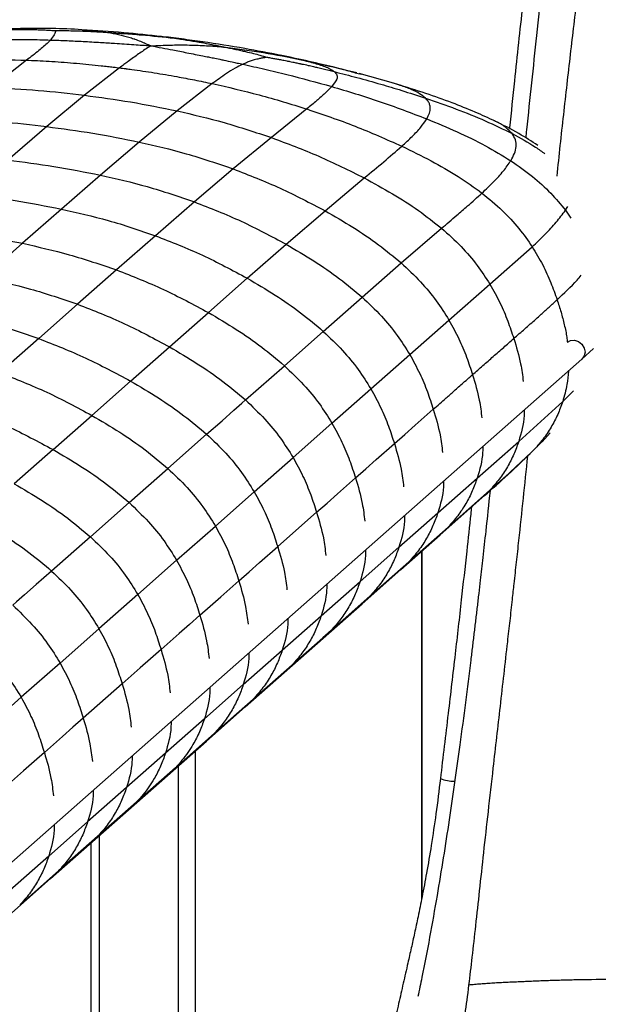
# Paper-space layout '_Dimetric' of a CAD drawing. Header units: millimetres. Extents: x -865 to 1022, y -101 to 905.
# Tile 6 of 18: x -614 to -484, y 512 to 734. Entities that reach past the tile are written whole.
import ezdxf

# ---------------------------------------------------------------- set-up
doc = ezdxf.new("R2010")
doc.units = ezdxf.units.MM

psp = doc.layouts.new('_Dimetric')

# ---------------------------------------------------------------- linework, layer by layer
at = {"color": 7, "linetype": 'Continuous', "lineweight": 25}
for p, q in [((-582.24, 730.16), (-579.21, 729.81)), ((-573.03, 729.01), (-572.73, 728.96)), ((-555.48, 725.96), (-550.67, 724.95)), ((-612.52, 724.85), (-620.36, 718.69)), ((-591.57, 723.13), (-599.49, 716.95)), ((-538.09, 721.93), (-537.15, 721.67)), ((-529.81, 719.66), (-537.61, 721.85)), ((-570.67, 719.58), (-578.59, 713.43)), ((-529.11, 719.43), (-529.88, 719.66)), ((-599.49, 716.95), (-607.99, 709.9)), ((-578.59, 713.43), (-587.12, 706.42)), ((-549.37, 713.86), (-557.35, 707.42)), ((-607.99, 709.9), (-616.73, 702.37)), ((-587.12, 706.42), (-595.88, 698.96)), ((-557.35, 707.42), (-565.96, 700.35)), ((-595.88, 698.96), (-604.67, 691.32)), ((-565.96, 700.35), (-574.71, 692.94)), ((-545.26, 690.93), (-536.44, 698.34)), ((-574.71, 692.94), (-583.49, 685.32)), ((-604.67, 691.32), (-613.44, 683.6)), ((-554.03, 683.39), (-545.26, 690.93)), ((-491.08, 691.04), (-490.57, 691.87)), ((-491.08, 691.04), (-489.88, 689.29)), ((-528.1, 679.18), (-519.01, 687)), ((-613.44, 683.6), (-622.2, 675.87)), ((-583.49, 685.32), (-592.26, 677.6)), ((-562.79, 675.74), (-554.03, 683.39)), ((-508.11, 674.37), (-498.57, 682.81)), ((-536.9, 671.48), (-528.1, 679.18)), ((-592.26, 677.6), (-601.02, 669.87)), ((-571.56, 668.01), (-562.79, 675.74)), ((-517.34, 666.32), (-508.11, 674.37)), ((-601.02, 669.87), (-609.78, 662.16)), ((-545.66, 663.77), (-536.9, 671.48)), ((-580.32, 660.28), (-571.56, 668.01)), ((-526.17, 658.55), (-517.34, 666.32)), ((-554.43, 656.04), (-545.66, 663.77)), ((-609.78, 662.16), (-618.53, 654.47)), ((-589.08, 652.56), (-580.32, 660.28)), ((-487.37, 657.51), (-484.8, 659.94)), ((-649.14, 514.85), (-487.37, 657.52)), ((-534.94, 650.82), (-526.17, 658.55)), ((-563.19, 648.31), (-554.43, 656.04)), ((-597.82, 644.85), (-589.08, 652.56)), ((-543.7, 643.09), (-534.94, 650.82)), ((-491.71, 647.94), (-489.24, 650.4)), ((-501.62, 638.97), (-491.71, 647.94)), ((-606.56, 637.14), (-597.82, 644.85)), ((-552.47, 635.36), (-543.7, 643.09)), ((-580.68, 632.88), (-571.95, 640.59)), ((-510.99, 630.7), (-501.62, 638.97)), ((-498.43, 636.83), (-496.38, 638.91)), ((-497.31, 637.97), (-496.34, 638.93)), ((-496.34, 638.92), (-494.56, 640.89)), ((-606.56, 637.14), (-615.31, 629.43)), ((-561.23, 627.63), (-552.47, 635.36)), ((-589.41, 625.18), (-580.68, 632.88)), ((-519.84, 622.89), (-510.99, 630.7)), ((-517.53, 619.67), (-508.19, 627.92)), ((-508.19, 627.92), (-510.01, 626.23)), ((-569.97, 619.92), (-561.23, 627.63)), ((-519.32, 617.95), (-509.92, 626.25)), ((-589.41, 625.18), (-598.14, 617.48)), ((-555.93, 615.29), (-547.16, 623.02)), ((-528.6, 615.16), (-519.84, 622.89)), ((-578.72, 612.21), (-569.97, 619.92)), ((-526.38, 611.86), (-517.53, 619.67)), ((-517.53, 619.67), (-519.34, 617.98)), ((-598.14, 617.48), (-606.88, 609.78)), ((-528.17, 610.14), (-519.31, 617.95)), ((-537.37, 607.42), (-528.6, 615.16)), ((-578.72, 612.2), (-587.46, 604.5)), ((-523.56, 614.2), (-523.56, 535.6)), ((-523.37, 536.57), (-523.37, 614.37)), ((-536.93, 602.41), (-528.17, 610.14)), ((-535.14, 604.13), (-526.38, 611.86)), ((-526.38, 611.86), (-528.2, 610.17)), ((-546.14, 599.69), (-537.37, 607.42)), ((-587.46, 604.5), (-596.21, 596.78)), ((-543.91, 596.4), (-535.14, 604.13)), ((-535.14, 604.13), (-536.96, 602.44)), ((-545.7, 594.67), (-536.93, 602.41)), ((-554.9, 591.96), (-546.14, 599.69)), ((-596.21, 596.78), (-604.96, 589.06)), ((-554.46, 586.94), (-545.7, 594.68)), ((-552.67, 588.66), (-543.91, 596.4)), ((-543.91, 596.4), (-545.73, 594.71)), ((-563.68, 584.22), (-554.9, 591.96)), ((-604.96, 589.06), (-613.73, 581.33)), ((-561.44, 580.93), (-552.67, 588.66)), ((-552.67, 588.66), (-554.49, 586.98)), ((-563.23, 579.21), (-554.46, 586.94)), ((-590.99, 584.36), (-599.75, 576.63)), ((-572.45, 576.48), (-563.68, 584.22)), ((-613.73, 581.33), (-631.26, 565.86)), ((-572.01, 571.47), (-563.23, 579.21)), ((-570.22, 573.19), (-561.44, 580.93)), ((-561.44, 580.93), (-563.26, 579.24)), ((-572.45, 576.48), (-581.23, 568.74)), ((-578.99, 565.45), (-570.22, 573.19)), ((-570.22, 573.19), (-572.03, 571.5)), ((-580.78, 563.73), (-572, 571.47)), ((-581.23, 568.74), (-590, 561)), ((-574.47, 473.94), (-574.47, 569.29)), ((-578.34, 565.88), (-578.34, 472.15)), ((-589.56, 555.99), (-580.78, 563.73)), ((-578.99, 565.45), (-587.77, 557.71)), ((-578.99, 565.45), (-580.81, 563.76)), ((-590, 561), (-598.77, 553.27)), ((-587.77, 557.71), (-596.54, 549.97)), ((-587.77, 557.71), (-589.59, 556.02)), ((-598.33, 548.25), (-589.56, 555.99)), ((-598.77, 553.27), (-607.54, 545.54)), ((-596.11, 463.25), (-596.11, 550.21)), ((-607.1, 540.51), (-598.33, 548.25)), ((-596.54, 549.97), (-605.31, 542.24)), ((-596.54, 549.97), (-598.36, 548.28)), ((-598.05, 548.5), (-598.05, 462.21)), ((-607.54, 545.54), (-616.3, 537.81)), ((-605.31, 542.24), (-614.08, 534.51)), ((-605.31, 542.24), (-607.13, 540.55)), ((-615.87, 532.78), (-607.1, 540.52))]:
    psp.add_line(p, q, dxfattribs=at)
at = {"color": 7, "linetype": 'Continuous', "lineweight": 25, "flags": 128}
for points in [[(-490.59, 661.34), (-489.92, 661.68), (-489.02, 661.75)], [(-489.02, 661.75), (-488.13, 661.46), (-487.37, 660.85), (-486.86, 660.02), (-486.68, 659.1), (-486.86, 658.22), (-487.37, 657.52), (-487.37, 657.52)], [(-571.95, 640.59), (-568.47, 643.65), (-565.83, 645.98), (-564.04, 647.56), (-563.19, 648.31)], [(-529.63, 638.48), (-527.29, 640.54), (-524.95, 642.61), (-520.87, 646.21)], [(-538.4, 630.75), (-536.06, 632.81), (-533.72, 634.87), (-529.63, 638.48)], [(-547.16, 623.02), (-544.82, 625.08), (-542.49, 627.14), (-538.4, 630.75)], [(-564.69, 607.55), (-562.35, 609.62), (-560.01, 611.68), (-555.93, 615.28)], [(-606.88, 609.78), (-610.35, 606.71), (-612.99, 604.39), (-614.78, 602.81), (-615.63, 602.06)], [(-573.46, 599.82), (-571.12, 601.89), (-568.78, 603.95), (-564.69, 607.55)], [(-573.46, 599.82), (-575.8, 597.76), (-578.13, 595.7), (-582.22, 592.09)], [(-582.22, 592.09), (-584.56, 590.03), (-586.9, 587.97), (-590.99, 584.36)], [(-599.75, 576.63), (-602.09, 574.57), (-604.43, 572.51), (-608.52, 568.9)], [(-608.52, 568.9), (-610.85, 566.84), (-613.19, 564.78), (-617.28, 561.17)]]:
    psp.add_lwpolyline(points, dxfattribs=at)
at = {"color": 7, "linetype": 'Continuous', "lineweight": 25}
psp.add_arc((-516.07, 571.28), 8.86, 248.8446, 270.058, dxfattribs=at)
for points, knots in [([(-487.49, 854.1), (-488.01, 851.56), (-488.97, 846.78), (-490.05, 839.95), (-490.88, 833.95), (-491.52, 828.76), (-492.02, 824.37), (-492.9, 816.18), (-494.49, 799.25), (-496.59, 777.46), (-498.84, 755.25), (-500.73, 737.54), (-502.36, 722.35), (-503.34, 713.08), (-503.7, 709.48), (-503.71, 709.43)], [0, 0, 0, 0, 0.053445, 0.100891, 0.142497, 0.178393, 0.208631, 0.233515, 0.348096, 0.558769, 0.684232, 0.807939, 0.92558, 0.998858, 1, 1, 1, 1]), ([(-473.61, 847.22), (-474.21, 844.62), (-475.48, 839.14), (-476.97, 830.47), (-478.36, 821.15), (-479.64, 811.46), (-480.53, 804.24), (-481.15, 799.28), (-481.48, 796.57), (-481.86, 793.48), (-482.24, 790.4), (-483.05, 783.86), (-484.26, 774.01), (-485.92, 760.39), (-487.58, 746.72), (-489.23, 732.93), (-490.81, 719.32), (-492.08, 707.95), (-492.81, 701.06), (-493.06, 698.75)], [0, 0, 0, 0, 0.0534688, 0.112616, 0.1759997, 0.2421259, 0.3085028, 0.3215362, 0.3423765, 0.3631532, 0.3838544, 0.4044683, 0.4951199, 0.5827451, 0.6792253, 0.770809, 0.8610164, 0.9535791, 1, 1, 1, 1]), ([(-495.12, 753.71), (-495.12, 753.68), (-495.54, 749.65), (-496.37, 741.9), (-497.59, 730.6), (-498.75, 719.77), (-499.56, 712.08), (-499.98, 707.95), (-500.04, 707.35)], [0, 0, 0, 0, 0.001674, 0.260529, 0.501813, 0.732745, 0.961571, 1, 1, 1, 1]), ([(-613.29, 731.99), (-614.95, 731.93), (-618.41, 731.8), (-623.79, 731.38), (-627.57, 730.88), (-629.51, 730.63)], [0, 0, 0, 0, 0.311054, 0.645877, 1, 1, 1, 1]), ([(-613.2, 731.97), (-613.77, 731.96), (-615.4, 731.94), (-616.87, 731.78), (-617.82, 731.68)], [0, 0, 0, 0, 0.352723, 1, 1, 1, 1]), ([(-600.07, 731.73), (-602.3, 731.84), (-606.69, 732.06), (-611.23, 732.01), (-613.46, 731.98)], [0, 0, 0, 0, 0.507547, 1, 1, 1, 1]), ([(-617.82, 731.68), (-617.51, 731.69), (-616.88, 731.71), (-615.92, 731.74), (-615.14, 731.76), (-614.64, 731.77), (-614.45, 731.77), (-614.4, 731.77), (-614.38, 731.77), (-614.38, 731.77), (-614.36, 731.77), (-614.33, 731.77), (-614.29, 731.77), (-614.27, 731.77), (-614.25, 731.77), (-614.18, 731.77), (-613.97, 731.78), (-613.44, 731.78), (-612.83, 731.78), (-612.29, 731.78), (-611.69, 731.77), (-610.83, 731.76), (-609.61, 731.72), (-608.37, 731.67), (-607.16, 731.6), (-606.38, 731.54), (-606.01, 731.51)], [0, 0, 0, 0, 0.0835, 0.166815, 0.250239, 0.287122, 0.29538, 0.299511, 0.299901, 0.300019, 0.300127, 0.304576, 0.308755, 0.309903, 0.310405, 0.31252, 0.327838, 0.36617, 0.447579, 0.483909, 0.50175, 0.601407, 0.700666, 0.807151, 0.908128, 1, 1, 1, 1]), ([(-606.01, 731.51), (-606.05, 731.22), (-606.14, 730.63), (-606.8, 729.81), (-607.13, 729.4)], [0, 0, 0, 0, 0.49391, 1, 1, 1, 1]), ([(-606.01, 731.51), (-605.32, 731.52), (-604.01, 731.53), (-601.95, 731.49), (-599.99, 731.43), (-598.04, 731.34), (-596.18, 731.24), (-594.91, 731.16), (-594.25, 731.12)], [0, 0, 0, 0, 0.17465, 0.334455, 0.524936, 0.675473, 0.832036, 1, 1, 1, 1]), ([(-600.09, 731.72), (-600.04, 731.72), (-598.12, 731.67), (-596.16, 731.39), (-594.25, 731.12)], [0, 0, 0, 0, 0.023538, 1, 1, 1, 1]), ([(-582.11, 730.18), (-584.94, 730.49), (-590.89, 731.13), (-596.89, 731.52), (-600.04, 731.72)], [0, 0, 0, 0, 0.475106, 1, 1, 1, 1]), ([(-594.25, 731.12), (-593.62, 731.08), (-592.68, 731.01), (-591.53, 730.93), (-590.98, 730.89), (-589.4, 730.78), (-585.52, 730.48), (-581.68, 730.07), (-579.21, 729.81)], [0, 0, 0, 0, 0.124777, 0.189064, 0.228115, 0.233975, 0.50515, 1, 1, 1, 1]), ([(-594.25, 731.12), (-593.43, 730.97), (-591.79, 730.68), (-590.26, 730.26), (-589.5, 730.04)], [0, 0, 0, 0, 0.499059, 1, 1, 1, 1]), ([(-589.5, 730.04), (-589.11, 729.92), (-588.65, 729.78), (-587.77, 729.47), (-586.47, 728.98), (-585.3, 728.45), (-584.53, 728.1)], [0, 0, 0, 0, 0.221807, 0.25839, 0.512968, 1, 1, 1, 1]), ([(-572.77, 728.98), (-574.38, 729.2), (-577.58, 729.65), (-580.77, 730.03), (-582.36, 730.21)], [0, 0, 0, 0, 0.503522, 1, 1, 1, 1]), ([(-579.21, 729.81), (-577.38, 729.53), (-574.88, 729.15), (-572.05, 728.63), (-571.02, 728.43), (-570.67, 728.36), (-570.09, 728.25), (-569.13, 728.07), (-568.18, 727.88), (-567.67, 727.78)], [0, 0, 0, 0, 0.494229, 0.676207, 0.729919, 0.757503, 0.765035, 0.875233, 1, 1, 1, 1]), ([(-579.21, 729.81), (-577.89, 729.66), (-575.82, 729.41), (-573.77, 729.11), (-573.03, 729.01)], [0, 0, 0, 0, 0.637302, 1, 1, 1, 1]), ([(-625.6, 729.23), (-624.12, 729.31), (-621.2, 729.47), (-616.64, 729.55), (-611.98, 729.54), (-608.74, 729.45), (-607.13, 729.4)], [0, 0, 0, 0, 0.253147, 0.500142, 0.750962, 1, 1, 1, 1]), ([(-607.66, 728.83), (-608.34, 728.23), (-609.8, 726.93), (-611.57, 725.58), (-612.52, 724.85)], [0, 0, 0, 0, 0.461623, 1, 1, 1, 1]), ([(-607.13, 729.4), (-607.21, 729.31), (-607.37, 729.12), (-607.57, 728.92), (-607.66, 728.83)], [0, 0, 0, 0, 0.4997396, 1, 1, 1, 1]), ([(-607.13, 729.4), (-605.89, 729.36), (-603.47, 729.27), (-599.7, 729.08), (-596.12, 728.88), (-592.3, 728.64), (-588.52, 728.39), (-585.8, 728.19), (-584.53, 728.1)], [0, 0, 0, 0, 0.1689987, 0.3311003, 0.5055027, 0.6451616, 0.834343, 1, 1, 1, 1]), ([(-584.99, 727.8), (-585.76, 727.29), (-587.29, 726.27), (-588.83, 725.15), (-589.6, 724.59)], [0, 0, 0, 0, 0.497879, 1, 1, 1, 1]), ([(-584.53, 728.1), (-584.61, 728.05), (-584.76, 727.95), (-584.92, 727.85), (-584.99, 727.8)], [0, 0, 0, 0, 0.527457, 1, 1, 1, 1]), ([(-584.53, 728.1), (-583.04, 728.17), (-581, 728.26), (-578.73, 728.29), (-577.84, 728.29), (-576.81, 728.29), (-575.98, 728.28), (-575.28, 728.26)], [0, 0, 0, 0, 0.486502, 0.666949, 0.734996, 0.774727, 1, 1, 1, 1]), ([(-584.53, 728.1), (-583.68, 727.94), (-582.05, 727.63), (-579.35, 727.12), (-576.85, 726.63), (-574.58, 726.19), (-572.96, 725.86), (-571.6, 725.59), (-570.33, 725.33), (-569.17, 725.09), (-567.76, 724.79), (-566.44, 724.52), (-565.01, 724.21), (-564.19, 724.03), (-563.75, 723.93)], [0, 0, 0, 0, 0.126952, 0.245989, 0.402221, 0.494504, 0.574933, 0.635785, 0.688917, 0.756255, 0.800342, 0.88722, 0.939851, 1, 1, 1, 1]), ([(-575.28, 728.26), (-574.02, 728.22), (-571.49, 728.13), (-568.95, 727.9), (-567.67, 727.78)], [0, 0, 0, 0, 0.498624, 1, 1, 1, 1]), ([(-555.2, 725.93), (-557.93, 726.47), (-563.85, 727.62), (-569.68, 728.51), (-572.83, 728.99)], [0, 0, 0, 0, 0.459498, 1, 1, 1, 1]), ([(-567.67, 727.78), (-567.29, 727.7), (-566.52, 727.54), (-565.37, 727.3), (-564.26, 727.05), (-562.94, 726.75), (-561.5, 726.4), (-559.87, 725.97), (-558.85, 725.66), (-558.32, 725.5)], [0, 0, 0, 0, 0.12303, 0.244791, 0.365544, 0.478433, 0.665563, 0.825319, 1, 1, 1, 1]), ([(-567.67, 727.78), (-564.82, 727.41), (-559.1, 726.68), (-553.48, 725.53), (-550.67, 724.95)], [0, 0, 0, 0, 0.498881, 1, 1, 1, 1]), ([(-558.32, 725.5), (-558.58, 725.47), (-559.08, 725.4), (-559.86, 725.25), (-560.57, 725.09), (-561.35, 724.88), (-562.14, 724.62), (-562.98, 724.29), (-563.49, 724.05), (-563.75, 723.93)], [0, 0, 0, 0, 0.1314, 0.248331, 0.38457, 0.493911, 0.664796, 0.826954, 1, 1, 1, 1]), ([(-558.32, 725.5), (-557.98, 725.45), (-557.35, 725.35), (-556.44, 725.19), (-555.5, 725.02), (-554.66, 724.86), (-553.86, 724.7), (-553.2, 724.57), (-552.45, 724.42), (-551.77, 724.28), (-551.24, 724.16), (-550.96, 724.1), (-550.73, 724.05), (-550.11, 723.92), (-549.15, 723.71), (-547.97, 723.44), (-546.84, 723.17), (-545.68, 722.89), (-544.43, 722.58), (-543.6, 722.38), (-543.18, 722.27)], [0, 0, 0, 0, 0.06493, 0.12443, 0.178929, 0.2491, 0.290874, 0.336678, 0.378418, 0.439663, 0.470935, 0.484377, 0.495467, 0.515525, 0.607037, 0.686428, 0.749761, 0.833185, 0.916501, 1, 1, 1, 1]), ([(-538.09, 721.97), (-540.8, 722.66), (-546.55, 724.13), (-552.35, 725.34), (-555.4, 725.98)], [0, 0, 0, 0, 0.473262, 1, 1, 1, 1]), ([(-633.11, 724.41), (-629.72, 724.64), (-623, 725.1), (-616, 724.93), (-612.52, 724.85)], [0, 0, 0, 0, 0.503883, 1, 1, 1, 1]), ([(-612.52, 724.85), (-612.37, 724.85), (-610.47, 724.78), (-606.72, 724.59), (-601.25, 724.18), (-597.06, 723.77), (-594.73, 723.51), (-594.25, 723.45)], [0, 0, 0, 0, 0.0254741, 0.3139049, 0.6178848, 0.9220477, 1, 1, 1, 1]), ([(-594.25, 723.45), (-593.84, 723.4), (-593.4, 723.35), (-592.5, 723.24), (-592.02, 723.18), (-591.57, 723.13)], [0, 0, 0, 0, 0.455262, 0.499916, 1, 1, 1, 1]), ([(-589.6, 724.59), (-589.65, 724.55), (-589.98, 724.31), (-590.63, 723.83), (-591.24, 723.37), (-591.57, 723.13)], [0, 0, 0, 0, 0.0785595, 0.4960689, 1, 1, 1, 1]), ([(-591.57, 723.13), (-591.11, 723.07), (-590.63, 723.01), (-589.72, 722.89), (-589.26, 722.83), (-588.84, 722.77)], [0, 0, 0, 0, 0.500076, 0.535397, 1, 1, 1, 1]), ([(-563.75, 723.93), (-564.36, 723.64), (-565.72, 722.98), (-567.44, 721.88), (-569.12, 720.71), (-570.16, 719.95), (-570.67, 719.58)], [0, 0, 0, 0, 0.223743, 0.504272, 0.759834, 1, 1, 1, 1]), ([(-563.75, 723.93), (-562.12, 723.57), (-558.85, 722.84), (-552.18, 721.25), (-547.13, 719.85), (-543.77, 718.93)], [0, 0, 0, 0, 0.249082, 0.49995, 1, 1, 1, 1]), ([(-550.67, 724.95), (-550.13, 724.82), (-549.07, 724.56), (-547.59, 724.16), (-546.23, 723.75), (-544.97, 723.29), (-543.89, 722.8), (-543.41, 722.45), (-543.18, 722.27)], [0, 0, 0, 0, 0.171542, 0.335403, 0.494044, 0.659505, 0.834543, 1, 1, 1, 1]), ([(-550.67, 724.95), (-547.45, 724.25), (-543.16, 723.33), (-539.1, 722.21), (-538.09, 721.93)], [0, 0, 0, 0, 0.752204, 1, 1, 1, 1]), ([(-588.84, 722.77), (-587.14, 722.53), (-583.75, 722.05), (-580.36, 721.46), (-578.66, 721.16)], [0, 0, 0, 0, 0.49957, 1, 1, 1, 1]), ([(-578.66, 721.16), (-577.33, 720.91), (-574.67, 720.42), (-572, 719.86), (-570.67, 719.58)], [0, 0, 0, 0, 0.49975, 1, 1, 1, 1]), ([(-543.18, 722.27), (-542.94, 722.01), (-542.44, 721.46), (-542.59, 720.33), (-543.31, 719.48), (-543.77, 718.93)], [0, 0, 0, 0, 0.245251, 0.505632, 1, 1, 1, 1]), ([(-543.18, 722.27), (-541.48, 721.84), (-537.96, 720.94), (-532.9, 719.52), (-527.74, 717.98), (-524.41, 716.89), (-522.62, 716.3)], [0, 0, 0, 0, 0.244242, 0.504658, 0.734546, 1, 1, 1, 1]), ([(-620.36, 718.69), (-616.88, 718.52), (-609.94, 718.19), (-602.96, 717.36), (-599.49, 716.95)], [0, 0, 0, 0, 0.502002, 1, 1, 1, 1]), ([(-570.67, 719.58), (-567.15, 718.78), (-560.05, 717.17), (-552.95, 714.97), (-549.37, 713.86)], [0, 0, 0, 0, 0.496111, 1, 1, 1, 1]), ([(-543.77, 718.93), (-544.25, 718.43), (-545.27, 717.38), (-547.18, 715.69), (-548.62, 714.49), (-549.37, 713.86)], [0, 0, 0, 0, 0.295487, 0.630969, 1, 1, 1, 1]), ([(-543.77, 718.93), (-540.19, 717.85), (-532.95, 715.69), (-525.9, 712.99), (-522.34, 711.64)], [0, 0, 0, 0, 0.4960807, 1, 1, 1, 1]), ([(-507.03, 711.17), (-508.5, 711.85), (-511.67, 713.31), (-516.85, 715.36), (-522.75, 717.47), (-526.94, 718.77), (-529.14, 719.45)], [0, 0, 0, 0, 0.202795, 0.437362, 0.703843, 1, 1, 1, 1]), ([(-522.62, 716.3), (-523.02, 716.64), (-523.85, 717.33), (-525.82, 718.28), (-527.61, 718.99), (-528.84, 719.35), (-529.11, 719.43)], [0, 0, 0, 0, 0.2910518, 0.590901, 0.9084581, 1, 1, 1, 1]), ([(-599.49, 716.95), (-596.02, 716.49), (-589.05, 715.55), (-582.09, 714.14), (-578.59, 713.43)], [0, 0, 0, 0, 0.497993, 1, 1, 1, 1]), ([(-522.34, 711.64), (-522.11, 712.07), (-521.68, 712.9), (-521.5, 713.99), (-521.65, 714.88), (-521.99, 715.61), (-522.41, 716.07), (-522.62, 716.3)], [0, 0, 0, 0, 0.273824, 0.527702, 0.688762, 0.845491, 1, 1, 1, 1]), ([(-522.62, 716.3), (-520.31, 715.5), (-515.75, 713.92), (-509.22, 711.31), (-505.12, 709.3), (-503.12, 708.32)], [0, 0, 0, 0, 0.344512, 0.680469, 1, 1, 1, 1]), ([(-578.59, 713.43), (-575.06, 712.61), (-567.94, 710.95), (-560.9, 708.6), (-557.35, 707.42)], [0, 0, 0, 0, 0.495647, 1, 1, 1, 1]), ([(-549.37, 713.86), (-545.74, 712.63), (-538.51, 710.17), (-531.46, 707.04), (-527.97, 705.48)], [0, 0, 0, 0, 0.503156, 1, 1, 1, 1]), ([(-628.85, 711.68), (-625.37, 711.5), (-618.42, 711.14), (-611.46, 710.31), (-607.99, 709.9)], [0, 0, 0, 0, 0.502221, 1, 1, 1, 1]), ([(-607.99, 709.9), (-604.52, 709.44), (-597.56, 708.52), (-590.61, 707.12), (-587.12, 706.42)], [0, 0, 0, 0, 0.497777, 1, 1, 1, 1]), ([(-527.97, 705.48), (-527.17, 706.22), (-525.63, 707.64), (-523.67, 709.69), (-522.77, 711.01), (-522.34, 711.64)], [0, 0, 0, 0, 0.359413, 0.694553, 1, 1, 1, 1]), ([(-522.34, 711.64), (-520.05, 710.69), (-515.58, 708.83), (-509.21, 705.74), (-505.3, 703.36), (-503.41, 702.21)], [0, 0, 0, 0, 0.3497969, 0.6850227, 1, 1, 1, 1]), ([(-497.31, 705.66), (-498.72, 706.57), (-501.89, 708.61), (-505.25, 710.29), (-507.12, 711.22)], [0, 0, 0, 0, 0.444548, 1, 1, 1, 1]), ([(-503.12, 708.32), (-503.55, 708.78), (-504.43, 709.71), (-505.87, 710.66), (-506.94, 711.11), (-507.08, 711.17)], [0, 0, 0, 0, 0.4561202, 0.9266451, 1, 1, 1, 1]), ([(-503.41, 702.21), (-503.11, 702.75), (-502.52, 703.81), (-502.15, 705.38), (-502.24, 706.89), (-502.83, 707.85), (-503.12, 708.32)], [0, 0, 0, 0, 0.266977, 0.519843, 0.762547, 1, 1, 1, 1]), ([(-503.12, 708.32), (-501.31, 707.35), (-498.73, 705.97), (-496.4, 704.27), (-495.7, 703.76)], [0, 0, 0, 0, 0.701999, 1, 1, 1, 1]), ([(-587.12, 706.42), (-583.59, 705.61), (-576.48, 703.96), (-569.48, 701.56), (-565.96, 700.35)], [0, 0, 0, 0, 0.49538, 1, 1, 1, 1]), ([(-557.35, 707.42), (-553.78, 706.08), (-546.69, 703.44), (-539.83, 700.03), (-536.44, 698.34)], [0, 0, 0, 0, 0.504298, 1, 1, 1, 1]), ([(-536.44, 698.34), (-534.95, 699.55), (-532.03, 701.95), (-529.31, 704.32), (-527.97, 705.48)], [0, 0, 0, 0, 0.507656, 1, 1, 1, 1]), ([(-527.97, 705.48), (-525.76, 704.41), (-521.45, 702.31), (-515.36, 698.84), (-511.68, 696.19), (-509.9, 694.92)], [0, 0, 0, 0, 0.352101, 0.686726, 1, 1, 1, 1]), ([(-616.73, 702.37), (-613.27, 701.92), (-606.31, 701.01), (-599.37, 699.65), (-595.88, 698.96)], [0, 0, 0, 0, 0.497556, 1, 1, 1, 1]), ([(-509.9, 694.92), (-509.01, 695.76), (-507.28, 697.42), (-505.03, 699.84), (-503.94, 701.44), (-503.41, 702.21)], [0, 0, 0, 0, 0.352033, 0.687129, 1, 1, 1, 1]), ([(-503.41, 702.21), (-501.74, 701.05), (-498.55, 698.83), (-494.41, 695.06), (-492.16, 692.34), (-491.08, 691.04)], [0, 0, 0, 0, 0.362292, 0.693801, 1, 1, 1, 1]), ([(-595.88, 698.96), (-592.36, 698.16), (-585.23, 696.55), (-578.24, 694.15), (-574.71, 692.94)], [0, 0, 0, 0, 0.495092, 1, 1, 1, 1]), ([(-565.96, 700.35), (-562.41, 698.98), (-555.37, 696.25), (-548.61, 692.69), (-545.26, 690.93)], [0, 0, 0, 0, 0.50418, 1, 1, 1, 1]), ([(-536.44, 698.34), (-534.3, 697.17), (-530.14, 694.9), (-524.27, 691.17), (-520.73, 688.36), (-519.02, 687)], [0, 0, 0, 0, 0.35205, 0.686529, 1, 1, 1, 1]), ([(-625.5, 694.69), (-622.04, 694.24), (-615.09, 693.34), (-608.15, 691.99), (-604.67, 691.32)], [0, 0, 0, 0, 0.497449, 1, 1, 1, 1]), ([(-519.01, 687), (-517.87, 687.97), (-515.88, 689.65), (-512.81, 692.28), (-510.97, 693.95), (-509.9, 694.92)], [0, 0, 0, 0, 0.366854, 0.633231, 1, 1, 1, 1]), ([(-509.9, 694.92), (-508.34, 693.64), (-505.36, 691.19), (-501.56, 687.1), (-499.54, 684.21), (-498.57, 682.81)], [0, 0, 0, 0, 0.361426, 0.692914, 1, 1, 1, 1]), ([(-574.71, 692.94), (-571.16, 691.55), (-564.12, 688.8), (-557.37, 685.18), (-554.03, 683.39)], [0, 0, 0, 0, 0.504041, 1, 1, 1, 1]), ([(-604.67, 691.32), (-601.14, 690.52), (-594.02, 688.92), (-587.02, 686.53), (-583.49, 685.32)], [0, 0, 0, 0, 0.494964, 1, 1, 1, 1]), ([(-545.26, 690.93), (-543.16, 689.72), (-539.05, 687.36), (-533.28, 683.47), (-529.79, 680.58), (-528.1, 679.18)], [0, 0, 0, 0, 0.351928, 0.686418, 1, 1, 1, 1]), ([(-498.57, 682.81), (-497.6, 683.75), (-495.69, 685.58), (-493.13, 688.31), (-491.75, 690.15), (-491.08, 691.04)], [0, 0, 0, 0, 0.345721, 0.680612, 1, 1, 1, 1]), ([(-634.27, 686.97), (-630.81, 686.52), (-623.86, 685.61), (-616.92, 684.27), (-613.44, 683.6)], [0, 0, 0, 0, 0.497437, 1, 1, 1, 1]), ([(-519.01, 687), (-517.51, 685.65), (-514.63, 683.06), (-510.98, 678.8), (-509.04, 675.81), (-508.11, 674.37)], [0, 0, 0, 0, 0.360665, 0.692246, 1, 1, 1, 1]), ([(-613.44, 683.6), (-609.91, 682.8), (-602.79, 681.21), (-595.79, 678.81), (-592.26, 677.6)], [0, 0, 0, 0, 0.494946, 1, 1, 1, 1]), ([(-583.49, 685.32), (-579.94, 683.93), (-572.89, 681.16), (-566.14, 677.54), (-562.79, 675.74)], [0, 0, 0, 0, 0.503985, 1, 1, 1, 1]), ([(-554.03, 683.39), (-551.92, 682.16), (-547.82, 679.76), (-542.06, 675.82), (-538.59, 672.89), (-536.9, 671.48)], [0, 0, 0, 0, 0.3519259, 0.6864807, 1, 1, 1, 1]), ([(-498.57, 682.81), (-497.76, 681.46), (-496.18, 678.85), (-494.37, 674.83), (-493.43, 672.18), (-492.97, 670.89)], [0, 0, 0, 0, 0.354949, 0.687714, 1, 1, 1, 1]), ([(-528.1, 679.18), (-526.63, 677.8), (-523.79, 675.14), (-520.18, 670.8), (-518.26, 667.78), (-517.34, 666.32)], [0, 0, 0, 0, 0.360599, 0.692198, 1, 1, 1, 1]), ([(-592.26, 677.6), (-588.7, 676.21), (-581.65, 673.45), (-574.9, 669.81), (-571.56, 668.01)], [0, 0, 0, 0, 0.503973, 1, 1, 1, 1]), ([(-622.2, 675.87), (-618.67, 675.08), (-611.55, 673.48), (-604.55, 671.08), (-601.02, 669.87)], [0, 0, 0, 0, 0.4949508, 1, 1, 1, 1]), ([(-562.79, 675.74), (-560.69, 674.5), (-556.58, 672.08), (-550.82, 668.12), (-547.35, 665.19), (-545.66, 663.77)], [0, 0, 0, 0, 0.351944, 0.686516, 1, 1, 1, 1]), ([(-508.11, 674.37), (-507.32, 672.98), (-505.8, 670.29), (-504.07, 666.18), (-503.17, 663.47), (-502.73, 662.16)], [0, 0, 0, 0, 0.354796, 0.687666, 1, 1, 1, 1]), ([(-492.97, 670.89), (-491.41, 672.35), (-489.46, 674.17), (-487.84, 676.04), (-487.53, 676.4)], [0, 0, 0, 0, 0.805579, 1, 1, 1, 1]), ([(-601.02, 669.87), (-597.47, 668.48), (-590.42, 665.72), (-583.67, 662.08), (-580.32, 660.28)], [0, 0, 0, 0, 0.503977, 1, 1, 1, 1]), ([(-536.9, 671.48), (-535.43, 670.08), (-532.6, 667.41), (-529, 663.04), (-527.09, 660.01), (-526.17, 658.55)], [0, 0, 0, 0, 0.360746, 0.692356, 1, 1, 1, 1]), ([(-502.73, 662.16), (-501.9, 662.89), (-500.66, 663.98), (-498.59, 665.79), (-496.75, 667.43), (-494.74, 669.25), (-493.56, 670.35), (-492.97, 670.89)], [0, 0, 0, 0, 0.249987, 0.374981, 0.624968, 0.81248, 1, 1, 1, 1]), ([(-492.97, 670.89), (-492.67, 669.96), (-492.06, 668.1), (-491.33, 665.27), (-490.84, 663), (-490.68, 661.68), (-490.64, 661.3)], [0, 0, 0, 0, 0.295172, 0.589185, 0.883271, 1, 1, 1, 1]), ([(-630.95, 668.2), (-627.43, 667.4), (-620.3, 665.78), (-613.31, 663.38), (-609.78, 662.16)], [0, 0, 0, 0, 0.494983, 1, 1, 1, 1]), ([(-571.56, 668.01), (-569.45, 666.77), (-565.35, 664.36), (-559.59, 660.4), (-556.11, 657.46), (-554.43, 656.04)], [0, 0, 0, 0, 0.35195, 0.68652, 1, 1, 1, 1]), ([(-517.34, 666.32), (-516.57, 664.92), (-515.06, 662.2), (-513.35, 658.05), (-512.46, 655.32), (-512.03, 654)], [0, 0, 0, 0, 0.3548388, 0.6877328, 1, 1, 1, 1]), ([(-545.66, 663.77), (-544.19, 662.37), (-541.36, 659.69), (-537.77, 655.32), (-535.86, 652.28), (-534.94, 650.82)], [0, 0, 0, 0, 0.360825, 0.692429, 1, 1, 1, 1]), ([(-609.78, 662.16), (-606.23, 660.76), (-599.18, 657.99), (-592.43, 654.36), (-589.08, 652.56)], [0, 0, 0, 0, 0.503974, 1, 1, 1, 1]), ([(-512.03, 654), (-511.25, 654.69), (-510.08, 655.72), (-508.52, 657.09), (-507.35, 658.12), (-506.18, 659.14), (-504.64, 660.49), (-503.49, 661.5), (-502.73, 662.16)], [0, 0, 0, 0, 0.251629, 0.377444, 0.503259, 0.629073, 0.754888, 1, 1, 1, 1]), ([(-502.73, 662.16), (-502.15, 660.26), (-501.17, 657.07), (-500.77, 653.82), (-500.6, 652.51)], [0, 0, 0, 0, 0.59604, 1, 1, 1, 1]), ([(-580.32, 660.28), (-578.22, 659.04), (-574.11, 656.63), (-568.35, 652.67), (-564.87, 649.73), (-563.19, 648.31)], [0, 0, 0, 0, 0.351945, 0.686517, 1, 1, 1, 1]), ([(-526.17, 658.55), (-525.4, 657.14), (-523.9, 654.41), (-522.19, 650.26), (-521.3, 647.53), (-520.87, 646.21)], [0, 0, 0, 0, 0.3549399, 0.6877874, 1, 1, 1, 1]), ([(-618.53, 654.47), (-614.98, 653.06), (-607.93, 650.28), (-601.17, 646.65), (-597.82, 644.85)], [0, 0, 0, 0, 0.503981, 1, 1, 1, 1]), ([(-554.43, 656.04), (-552.96, 654.64), (-550.13, 651.96), (-546.53, 647.58), (-544.62, 644.55), (-543.7, 643.09)], [0, 0, 0, 0, 0.360846, 0.69244, 1, 1, 1, 1]), ([(-490.42, 654.82), (-490.5, 653.82), (-490.68, 651.46), (-491.34, 649.22), (-491.71, 647.94)], [0, 0, 0, 0, 0.427158, 1, 1, 1, 1]), ([(-589.08, 652.56), (-586.97, 651.32), (-582.87, 648.9), (-577.11, 644.94), (-573.63, 642.01), (-571.95, 640.59)], [0, 0, 0, 0, 0.351939, 0.686514, 1, 1, 1, 1]), ([(-520.87, 646.21), (-519.9, 647.06), (-518.34, 648.44), (-516.09, 650.42), (-514.39, 651.93), (-513, 653.15), (-512.3, 653.76), (-512.03, 654)], [0, 0, 0, 0, 0.327135, 0.529305, 0.762779, 0.907095, 1, 1, 1, 1]), ([(-512.03, 654), (-511.45, 652.09), (-510.49, 648.87), (-510.09, 645.6), (-509.93, 644.28)], [0, 0, 0, 0, 0.595934, 1, 1, 1, 1]), ([(-534.94, 650.82), (-534.17, 649.41), (-532.67, 646.68), (-530.95, 642.53), (-530.06, 639.8), (-529.63, 638.48)], [0, 0, 0, 0, 0.354981, 0.687827, 1, 1, 1, 1]), ([(-563.19, 648.31), (-561.72, 646.91), (-558.89, 644.22), (-555.3, 639.85), (-553.39, 636.82), (-552.47, 635.36)], [0, 0, 0, 0, 0.360841, 0.692436, 1, 1, 1, 1]), ([(-491.71, 647.94), (-492.07, 646.97), (-492.79, 644.98), (-494.31, 642.14), (-496.15, 639.36), (-497.66, 637.68), (-498.43, 636.83)], [0, 0, 0, 0, 0.2359526, 0.4810804, 0.7356154, 1, 1, 1, 1]), ([(-627.29, 646.76), (-623.73, 645.35), (-616.68, 642.57), (-609.92, 638.94), (-606.56, 637.14)], [0, 0, 0, 0, 0.503985, 1, 1, 1, 1]), ([(-520.87, 646.21), (-520.29, 644.29), (-519.33, 641.07), (-518.94, 637.8), (-518.78, 636.48)], [0, 0, 0, 0, 0.595994, 1, 1, 1, 1]), ([(-500.38, 646.04), (-500.38, 645.63), (-500.37, 643.18), (-501.05, 640.88), (-501.62, 638.97)], [0, 0, 0, 0, 0.16813, 1, 1, 1, 1]), ([(-597.82, 644.85), (-595.72, 643.61), (-591.61, 641.19), (-585.84, 637.24), (-582.37, 634.3), (-580.68, 632.88)], [0, 0, 0, 0, 0.351951, 0.686512, 1, 1, 1, 1]), ([(-543.7, 643.09), (-542.93, 641.68), (-541.43, 638.95), (-539.72, 634.8), (-538.83, 632.07), (-538.4, 630.75)], [0, 0, 0, 0, 0.3550034, 0.6878244, 1, 1, 1, 1]), ([(-571.95, 640.59), (-570.47, 639.19), (-567.65, 636.5), (-564.05, 632.13), (-562.15, 629.09), (-561.23, 627.63)], [0, 0, 0, 0, 0.360847, 0.692441, 1, 1, 1, 1]), ([(-501.62, 638.97), (-501.97, 637.99), (-502.68, 636.01), (-504.16, 633.18), (-505.96, 630.42), (-507.44, 628.76), (-508.19, 627.92)], [0, 0, 0, 0, 0.2361805, 0.4813522, 0.7357921, 1, 1, 1, 1]), ([(-606.56, 637.14), (-604.45, 635.9), (-600.34, 633.49), (-594.57, 629.54), (-591.09, 626.6), (-589.41, 625.18)], [0, 0, 0, 0, 0.351953, 0.686511, 1, 1, 1, 1]), ([(-529.63, 638.48), (-529.06, 636.56), (-528.1, 633.34), (-527.71, 630.07), (-527.55, 628.75)], [0, 0, 0, 0, 0.5960711, 1, 1, 1, 1]), ([(-509.73, 637.79), (-509.73, 637.38), (-509.73, 634.91), (-510.42, 632.61), (-510.99, 630.7)], [0, 0, 0, 0, 0.16887, 1, 1, 1, 1]), ([(-508.19, 627.92), (-506.52, 629.38), (-503.17, 632.34), (-500.02, 635.32), (-498.43, 636.83)], [0, 0, 0, 0, 0.496076, 1, 1, 1, 1]), ([(-552.47, 635.36), (-551.7, 633.95), (-550.2, 631.22), (-548.48, 627.07), (-547.59, 624.34), (-547.16, 623.02)], [0, 0, 0, 0, 0.354992, 0.687833, 1, 1, 1, 1]), ([(-499.63, 635.68), (-500.3, 629.34), (-501.14, 621.36), (-502.18, 611.78), (-502.67, 607.37), (-503.07, 603.77), (-503.37, 601), (-503.64, 598.6), (-503.91, 596.21), (-504.64, 589.77), (-505.81, 579.52), (-507.27, 566.77), (-508.52, 555.78), (-509.55, 546.55), (-510.48, 537.99), (-511.33, 530.14), (-512.12, 523.03), (-512.65, 518.59), (-512.9, 516.49)], [0, 0, 0, 0, 0.159161, 0.200043, 0.240796, 0.270317, 0.290542, 0.310698, 0.330777, 0.350771, 0.473245, 0.589853, 0.67295, 0.750562, 0.822233, 0.88774, 0.94697, 1, 1, 1, 1]), ([(-509.98, 626.19), (-508.25, 627.71), (-504.78, 630.76), (-500.99, 634.37), (-499.08, 636.18)], [0, 0, 0, 0, 0.497637, 1, 1, 1, 1]), ([(-580.68, 632.88), (-579.21, 631.48), (-576.38, 628.8), (-572.8, 624.42), (-570.89, 621.38), (-569.97, 619.92)], [0, 0, 0, 0, 0.360844, 0.692439, 1, 1, 1, 1]), ([(-538.4, 630.75), (-537.82, 628.83), (-536.86, 625.61), (-536.47, 622.34), (-536.31, 621.02)], [0, 0, 0, 0, 0.596151, 1, 1, 1, 1]), ([(-518.58, 629.99), (-518.58, 629.57), (-518.58, 627.11), (-519.27, 624.8), (-519.84, 622.89)], [0, 0, 0, 0, 0.169119, 1, 1, 1, 1]), ([(-510.99, 630.7), (-511.33, 629.72), (-512.04, 627.74), (-513.51, 624.91), (-515.31, 622.16), (-516.78, 620.51), (-517.53, 619.67)], [0, 0, 0, 0, 0.236268, 0.481468, 0.735875, 1, 1, 1, 1]), ([(-615.31, 629.43), (-613.19, 628.19), (-609.08, 625.79), (-603.3, 621.84), (-599.82, 618.9), (-598.14, 617.49)], [0, 0, 0, 0, 0.351951, 0.686512, 1, 1, 1, 1]), ([(-508.08, 627.89), (-508.4, 624.84), (-508.93, 619.82), (-509.69, 613.09), (-510.21, 608.41), (-510.64, 604.71), (-510.99, 601.72), (-511.34, 598.73), (-511.7, 595.72), (-512.06, 592.7), (-513.08, 584.35), (-514.75, 571.34), (-517.26, 553.65), (-519.57, 539.17), (-521.66, 527.37), (-523.1, 519.76), (-524.04, 515.37), (-524.36, 513.93)], [0, 0, 0, 0, 0.079751, 0.131337, 0.176146, 0.202145, 0.228239, 0.254415, 0.280665, 0.306976, 0.333339, 0.499486, 0.647749, 0.797154, 0.8804, 0.960649, 1, 1, 1, 1]), ([(-561.23, 627.63), (-560.45, 626.22), (-558.96, 623.49), (-557.24, 619.34), (-556.36, 616.61), (-555.93, 615.28)], [0, 0, 0, 0, 0.355004, 0.687824, 1, 1, 1, 1]), ([(-589.41, 625.18), (-587.94, 623.78), (-585.11, 621.1), (-581.53, 616.72), (-579.63, 613.67), (-578.72, 612.21)], [0, 0, 0, 0, 0.360849, 0.692445, 1, 1, 1, 1]), ([(-512.28, 624.16), (-512.33, 623.65), (-512.68, 620.35), (-513.44, 613.4), (-514.6, 602.89), (-515.99, 590.69), (-517.57, 577.26), (-518.69, 567.9), (-519.27, 563.02)], [0, 0, 0, 0, 0.0251143, 0.1616284, 0.3410247, 0.5404562, 0.7600745, 1, 1, 1, 1]), ([(-624.06, 621.71), (-621.94, 620.48), (-617.82, 618.08), (-612.04, 614.13), (-608.56, 611.2), (-606.88, 609.78)], [0, 0, 0, 0, 0.3519394, 0.6865137, 1, 1, 1, 1]), ([(-547.16, 623.02), (-546.59, 621.1), (-545.63, 617.88), (-545.24, 614.61), (-545.08, 613.29)], [0, 0, 0, 0, 0.5962269, 1, 1, 1, 1]), ([(-527.35, 622.26), (-527.35, 621.84), (-527.35, 619.38), (-528.03, 617.07), (-528.6, 615.16)], [0, 0, 0, 0, 0.169286, 1, 1, 1, 1]), ([(-519.84, 622.89), (-520.19, 621.91), (-520.89, 619.93), (-522.36, 617.11), (-524.16, 614.35), (-525.63, 612.7), (-526.38, 611.86)], [0, 0, 0, 0, 0.236276, 0.48148, 0.735886, 1, 1, 1, 1]), ([(-569.97, 619.92), (-569.2, 618.51), (-567.71, 615.77), (-566, 611.61), (-565.12, 608.88), (-564.69, 607.55)], [0, 0, 0, 0, 0.354992, 0.687833, 1, 1, 1, 1]), ([(-598.14, 617.48), (-596.67, 616.08), (-593.84, 613.4), (-590.26, 609.01), (-588.37, 605.96), (-587.46, 604.5)], [0, 0, 0, 0, 0.360844, 0.692439, 1, 1, 1, 1]), ([(-555.93, 615.29), (-555.36, 613.37), (-554.4, 610.15), (-554, 606.88), (-553.85, 605.56)], [0, 0, 0, 0, 0.596306, 1, 1, 1, 1]), ([(-536.11, 614.53), (-536.11, 614.11), (-536.11, 611.64), (-536.8, 609.34), (-537.37, 607.42)], [0, 0, 0, 0, 0.169448, 1, 1, 1, 1]), ([(-528.6, 615.16), (-528.95, 614.18), (-529.66, 612.2), (-531.13, 609.37), (-532.92, 606.62), (-534.39, 604.97), (-535.14, 604.13)], [0, 0, 0, 0, 0.2362779, 0.4814748, 0.7358767, 1, 1, 1, 1]), ([(-578.72, 612.21), (-577.95, 610.79), (-576.46, 608.06), (-574.76, 603.89), (-573.88, 601.15), (-573.46, 599.82)], [0, 0, 0, 0, 0.3550038, 0.6878233, 1, 1, 1, 1]), ([(-606.88, 609.78), (-605.41, 608.38), (-602.58, 605.69), (-599.01, 601.3), (-597.12, 598.25), (-596.21, 596.78)], [0, 0, 0, 0, 0.360847, 0.692441, 1, 1, 1, 1]), ([(-564.69, 607.55), (-564.12, 605.63), (-563.17, 602.41), (-562.78, 599.14), (-562.62, 597.82)], [0, 0, 0, 0, 0.596381, 1, 1, 1, 1]), ([(-544.88, 606.8), (-544.88, 606.38), (-544.88, 603.91), (-545.56, 601.61), (-546.14, 599.69)], [0, 0, 0, 0, 0.169615, 1, 1, 1, 1]), ([(-537.37, 607.42), (-537.72, 606.45), (-538.42, 604.47), (-539.89, 601.64), (-541.69, 598.89), (-543.16, 597.24), (-543.91, 596.4)], [0, 0, 0, 0, 0.236276, 0.481479, 0.735885, 1, 1, 1, 1]), ([(-587.46, 604.5), (-586.69, 603.08), (-585.21, 600.34), (-583.52, 596.16), (-582.64, 593.42), (-582.22, 592.09)], [0, 0, 0, 0, 0.354992, 0.687833, 1, 1, 1, 1]), ([(-615.63, 602.06), (-614.16, 600.66), (-611.34, 597.97), (-607.76, 593.58), (-605.87, 590.53), (-604.96, 589.06)], [0, 0, 0, 0, 0.360841, 0.692436, 1, 1, 1, 1]), ([(-573.46, 599.82), (-572.89, 597.9), (-571.94, 594.68), (-571.55, 591.4), (-571.39, 590.08)], [0, 0, 0, 0, 0.596466, 1, 1, 1, 1]), ([(-553.65, 599.07), (-553.65, 598.65), (-553.64, 596.18), (-554.33, 593.87), (-554.9, 591.96)], [0, 0, 0, 0, 0.169778, 1, 1, 1, 1]), ([(-546.14, 599.69), (-546.48, 598.72), (-547.19, 596.73), (-548.66, 593.91), (-550.45, 591.16), (-551.92, 589.51), (-552.67, 588.66)], [0, 0, 0, 0, 0.2362779, 0.4814748, 0.7358767, 1, 1, 1, 1]), ([(-596.21, 596.78), (-595.44, 595.36), (-593.96, 592.62), (-592.28, 588.44), (-591.41, 585.69), (-590.98, 584.36)], [0, 0, 0, 0, 0.355004, 0.687824, 1, 1, 1, 1]), ([(-624.4, 594.33), (-622.92, 592.93), (-620.1, 590.24), (-616.53, 585.85), (-614.64, 582.8), (-613.73, 581.33)], [0, 0, 0, 0, 0.360846, 0.69244, 1, 1, 1, 1]), ([(-582.22, 592.09), (-581.66, 590.17), (-580.71, 586.94), (-580.32, 583.67), (-580.17, 582.35)], [0, 0, 0, 0, 0.59647, 1, 1, 1, 1]), ([(-562.42, 591.33), (-562.42, 590.91), (-562.42, 588.44), (-563.11, 586.13), (-563.68, 584.22)], [0, 0, 0, 0, 0.169945, 1, 1, 1, 1]), ([(-554.9, 591.96), (-555.25, 590.98), (-555.96, 589), (-557.43, 586.18), (-559.22, 583.42), (-560.69, 581.77), (-561.44, 580.93)], [0, 0, 0, 0, 0.236276, 0.481479, 0.735885, 1, 1, 1, 1]), ([(-604.96, 589.06), (-604.2, 587.64), (-602.72, 584.89), (-601.04, 580.71), (-600.17, 577.96), (-599.75, 576.63)], [0, 0, 0, 0, 0.354992, 0.687833, 1, 1, 1, 1]), ([(-590.99, 584.37), (-590.42, 582.44), (-589.48, 579.21), (-589.09, 575.93), (-588.94, 574.61)], [0, 0, 0, 0, 0.596484, 1, 1, 1, 1]), ([(-571.2, 583.59), (-571.2, 583.17), (-571.19, 580.7), (-571.88, 578.39), (-572.45, 576.48)], [0, 0, 0, 0, 0.170106, 1, 1, 1, 1]), ([(-563.68, 584.22), (-564.02, 583.25), (-564.73, 581.26), (-566.2, 578.44), (-567.99, 575.69), (-569.47, 574.03), (-570.22, 573.19)], [0, 0, 0, 0, 0.236278, 0.481475, 0.735877, 1, 1, 1, 1]), ([(-613.73, 581.33), (-612.97, 579.91), (-611.49, 577.16), (-609.81, 572.98), (-608.94, 570.23), (-608.52, 568.9)], [0, 0, 0, 0, 0.355003, 0.687824, 1, 1, 1, 1]), ([(-599.75, 576.64), (-599.19, 574.71), (-598.25, 571.47), (-597.86, 568.2), (-597.7, 566.88)], [0, 0, 0, 0, 0.596493, 1, 1, 1, 1]), ([(-579.97, 575.85), (-579.97, 575.43), (-579.97, 572.96), (-580.66, 570.65), (-581.23, 568.74)], [0, 0, 0, 0, 0.170132, 1, 1, 1, 1]), ([(-572.45, 576.48), (-572.8, 575.5), (-573.52, 573.49), (-574.83, 570.98), (-576.18, 568.86), (-577.49, 567.1), (-578.49, 566), (-578.99, 565.45)], [0, 0, 0, 0, 0.238649, 0.486406, 0.6534, 0.824537, 1, 1, 1, 1]), ([(-608.52, 568.9), (-607.95, 566.98), (-607.01, 563.74), (-606.63, 560.47), (-606.47, 559.15)], [0, 0, 0, 0, 0.5965055, 1, 1, 1, 1]), ([(-588.75, 568.11), (-588.75, 567.69), (-588.74, 565.22), (-589.43, 562.92), (-590, 561)], [0, 0, 0, 0, 0.170152, 1, 1, 1, 1]), ([(-581.23, 568.74), (-581.58, 567.76), (-582.28, 565.78), (-583.58, 563.28), (-584.93, 561.16), (-586.26, 559.37), (-587.26, 558.27), (-587.77, 557.71)], [0, 0, 0, 0, 0.236247, 0.481412, 0.649983, 0.822782, 1, 1, 1, 1]), ([(-519.27, 563.02), (-519.59, 560.37), (-520.21, 555.35), (-521.27, 548.24), (-522.33, 542.01), (-523.34, 536.65), (-524.26, 532.14), (-525.07, 528.29), (-525.84, 524.82), (-526.7, 521.04), (-527.66, 516.84), (-528.7, 512.24), (-529.54, 508.51), (-530.2, 505.58), (-530.7, 503.39), (-531.23, 501.13), (-531.81, 498.81), (-532.45, 496.46), (-533.16, 494.08), (-533.69, 492.54), (-533.97, 491.76)], [0, 0, 0, 0, 0.099471, 0.188797, 0.26781, 0.33645, 0.395148, 0.44403, 0.488775, 0.53495, 0.598599, 0.664034, 0.732258, 0.764467, 0.798726, 0.835022, 0.873363, 0.913723, 0.955997, 1, 1, 1, 1]), ([(-597.51, 560.38), (-597.51, 559.96), (-597.51, 557.49), (-598.2, 555.18), (-598.77, 553.27)], [0, 0, 0, 0, 0.170176, 1, 1, 1, 1]), ([(-590, 561), (-590.35, 560.03), (-591.06, 558.04), (-592.53, 555.22), (-594.32, 552.47), (-595.79, 550.81), (-596.54, 549.97)], [0, 0, 0, 0, 0.2362756, 0.4814791, 0.7358854, 1, 1, 1, 1]), ([(-606.28, 552.65), (-606.28, 552.23), (-606.28, 549.76), (-606.97, 547.45), (-607.54, 545.54)], [0, 0, 0, 0, 0.170196, 1, 1, 1, 1]), ([(-598.77, 553.27), (-599.12, 552.29), (-599.83, 550.31), (-601.3, 547.49), (-603.09, 544.73), (-604.56, 543.08), (-605.31, 542.24)], [0, 0, 0, 0, 0.2362779, 0.4814748, 0.7358767, 1, 1, 1, 1]), ([(-607.54, 545.54), (-607.89, 544.56), (-608.59, 542.58), (-610.06, 539.75), (-611.86, 537), (-613.33, 535.35), (-614.08, 534.51)], [0, 0, 0, 0, 0.236276, 0.481479, 0.735885, 1, 1, 1, 1]), ([(-502.11, 517.2), (-502.36, 517.19), (-502.87, 517.16), (-503.63, 517.13), (-504.39, 517.09), (-505.13, 517.06), (-505.88, 517.02), (-506.61, 516.98), (-507.34, 516.94), (-508.06, 516.89), (-508.77, 516.85), (-509.48, 516.8), (-510.18, 516.75), (-510.88, 516.69), (-511.56, 516.63), (-512.24, 516.57), (-512.68, 516.52), (-512.9, 516.49)], [0, 0, 0, 0, 0.065792, 0.131654, 0.197593, 0.263623, 0.32976, 0.396022, 0.462426, 0.528988, 0.595716, 0.662614, 0.729689, 0.796955, 0.864427, 0.932104, 1, 1, 1, 1]), ([(-488.11, 517.68), (-488.59, 517.67), (-489.55, 517.65), (-490.98, 517.61), (-492.41, 517.57), (-493.83, 517.53), (-495.24, 517.48), (-496.64, 517.43), (-498.03, 517.37), (-499.41, 517.32), (-500.77, 517.26), (-501.66, 517.22), (-502.11, 517.2)], [0, 0, 0, 0, 0.100016, 0.199998, 0.299947, 0.399873, 0.499791, 0.599723, 0.699692, 0.79972, 0.899815, 1, 1, 1, 1]), ([(-452.58, 517.04), (-459.23, 517.39), (-465.55, 517.6), (-477.43, 517.79), (-482.99, 517.78), (-488.11, 517.68)], [0, 0, 0, 0, 0.5, 0.5, 1, 1, 1, 1]), ([(-512.9, 516.49), (-513.19, 514.17), (-513.47, 512.02), (-514.12, 508.11), (-514.49, 506.35), (-514.95, 504.78)], [0, 0, 0, 0, 0.5, 0.5, 1, 1, 1, 1])]:
    psp.add_open_spline(points, degree=3, knots=knots, dxfattribs=at)

doc.saveas('drawing.dxf')
